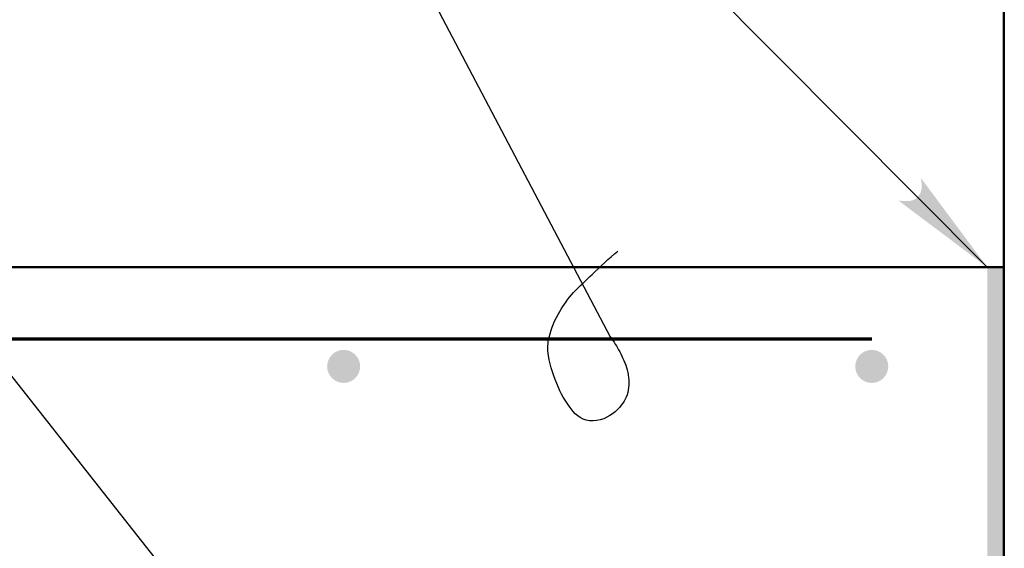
# Model space of a CAD drawing. Extents: x -312 to 328, y -156 to 292.
# Tile 46 of 89: x -135 to -113, y 232 to 244. Entities that reach past the tile are written whole.
import ezdxf

# ---------------------------------------------------------------- set-up
doc = ezdxf.new("R2010")
doc.units = 0
doc.header["$MEASUREMENT"] = 0
for name, color, linetype, lineweight in [('Level 1', 253, 'Continuous', 18), ('S-Anno-Text', 53, 'Continuous', 25), ('S-Sect-Conc', 6, 'Continuous', 50), ('S-Sect-Join', 1, 'Continuous', 35), ('S-Sect-Rbar', 7, 'Continuous', 70)]:
    doc.layers.add(name, color=color, linetype=linetype, lineweight=lineweight)

msp = doc.modelspace()

# ---------------------------------------------------------------- hatches: boundary and pattern name
at = {"layer": 'S-Anno-Text', "extrusion": (0, 0, -1)}
msp.add_hatch(color=256, dxfattribs=at).paths.add_polyline_path([(113.20635, 238.10399), (114.71508, 240.13243), (114.7026, 240.049), (114.69583, 239.89767), (114.72865, 239.78312), (114.78962, 239.69424), (114.86607, 239.63786), (114.97513, 239.60549), (115.12925, 239.60728), (115.22676, 239.62026)], flags=16)
at = {"layer": 'S-Sect-Rbar'}
for points in [[(-127.83135, 236.22899, 1), (-127.83135, 235.47899, 1)], [(-115.83135, 236.22899, 1), (-115.83135, 235.47899, 1)]]:
    msp.add_hatch(color=256, dxfattribs=at).paths.add_polyline_path(points, flags=16)

# ---------------------------------------------------------------- linework, layer by layer
at = {"layer": 'Level 1', "color": 214, "linetype": 'Continuous', "lineweight": 25}
msp.add_3dface([(-311.9741, -156.26001), (328.0259, -156.26001), (328.0259, 291.73999), (-311.9741, 291.73999)], dxfattribs=at)
msp.add_3dface([(-311.9741, -156.26001), (328.0259, -156.26001), (328.0259, 291.73999), (-311.9741, 291.73999)], dxfattribs=at)
msp.add_3dface([(-311.9741, -156.26001), (328.0259, -156.26001), (328.0259, 291.73999), (-311.9741, 291.73999)], dxfattribs=at)
at = {"layer": 'S-Anno-Text', "flags": 128}
for points in [[(-133.6581, 255.81424), (-130.83947, 255.81424), (-113.20635, 238.10399)], [(-131.48697, 251.27574), (-129.5446, 251.27574), (-121.77522, 236.52599)], [(-148.80622, 243.00949), (-141.19872, 243.00949), (-125.9836, 223.72137)]]:
    msp.add_lwpolyline(points, dxfattribs=at)
at = {"layer": 'S-Anno-Text'}
msp.add_open_spline([(-121.77522, 236.52599), (-121.68998, 236.41861), (-121.62279, 236.30621), (-121.55784, 236.18615), (-121.48605, 236.05343), (-121.4309, 235.92277), (-121.38803, 235.77381), (-121.34389, 235.62046), (-121.34587, 235.46943), (-121.36581, 235.31528), (-121.38444, 235.1714), (-121.46068, 235.03749), (-121.55716, 234.93188), (-121.69466, 234.78136), (-121.84993, 234.66318), (-122.08388, 234.62285), (-122.30218, 234.58522), (-122.49867, 234.68703), (-122.61512, 234.82892), (-122.74621, 234.98866), (-122.8628, 235.16992), (-122.95061, 235.37566), (-123.05474, 235.6196), (-123.13612, 235.8403), (-123.17714, 236.10176), (-123.19966, 236.24528), (-123.19641, 236.37997), (-123.16176, 236.51898), (-123.10942, 236.72899), (-123.02739, 236.9224), (-122.91906, 237.10118), (-122.82843, 237.25077), (-122.73753, 237.40069), (-122.61149, 237.53003), (-122.46971, 237.67551), (-122.32811, 237.80586), (-122.18454, 237.94248), (-121.99439, 238.12344), (-121.80646, 238.30411), (-121.60075, 238.46918)], degree=3, knots=[0, 0, 0, 0, 0.05544973, 0.05544973, 0.05544973, 0.11674428, 0.11674428, 0.11674428, 0.17984166, 0.17984166, 0.17984166, 0.23873911, 0.23873911, 0.23873911, 0.32267713, 0.32267713, 0.32267713, 0.40099642, 0.40099642, 0.40099642, 0.4891651, 0.4891651, 0.4891651, 0.59371221, 0.59371221, 0.59371221, 0.65109713, 0.65109713, 0.65109713, 0.73779579, 0.73779579, 0.73779579, 0.81033314, 0.81033314, 0.81033314, 0.89192817, 0.89192817, 0.89192817, 1, 1, 1, 1], dxfattribs=at)
at = {"layer": 'S-Sect-Conc'}
for p, q in [((-112.83135, 202.10399), (-112.83135, 244.10399)), ((-160.83135, 238.10399), (-112.83135, 238.10399))]:
    msp.add_line(p, q, dxfattribs=at)
at = {"layer": 'S-Sect-Join', "extrusion": (0, 0, -1)}
msp.add_solid([(113.20635, 226.10399), (112.83135, 226.10399), (113.20635, 238.10399), (112.83135, 238.10399)], dxfattribs=at)
at = {"layer": 'S-Sect-Rbar'}
msp.add_line((-160.83135, 236.47899), (-115.83135, 236.47899), dxfattribs=at)

doc.saveas('drawing.dxf')
